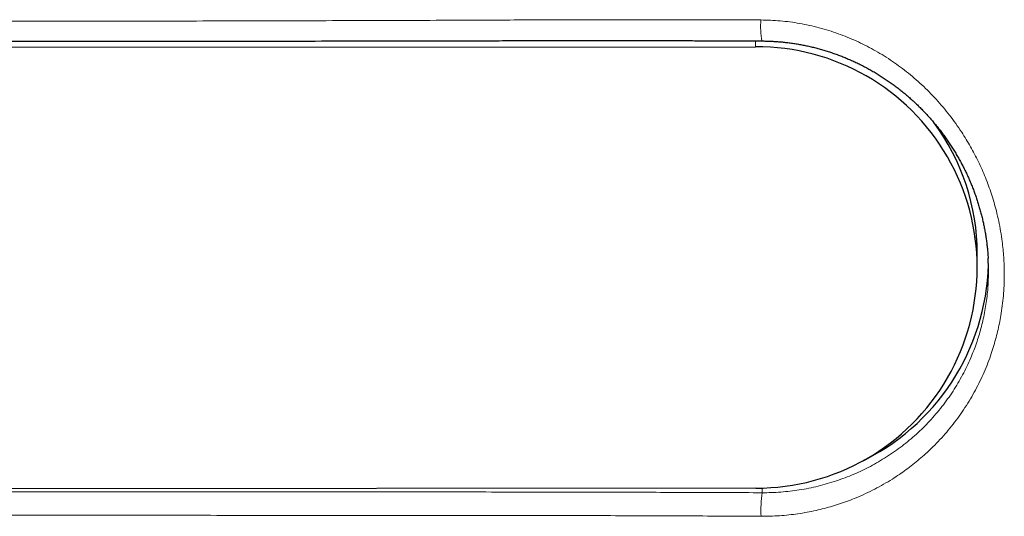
# Model space of a CAD drawing. Header units: millimetres. Extents: x 8 to 769, y 12 to 448.
# Tile 28 of 52: x 320 to 345, y 408 to 420. Entities that reach past the tile are written whole.
import ezdxf

# ---------------------------------------------------------------- set-up
doc = ezdxf.new("R2010")
doc.units = ezdxf.units.MM

msp = doc.modelspace()

# ---------------------------------------------------------------- linework, layer by layer
at = {"color": 252, "linetype": 'Continuous', "lineweight": 0}
for p, q in [((338.447, 419.74), (338.447, 419.889)), ((344.428, 414.297), (344.421, 414.414)), ((338.614, 408.386), (338.614, 408.266))]:
    msp.add_line(p, q, dxfattribs=at)
at = {"color": 7, "linetype": 'Continuous', "lineweight": 30}
for p, q in [((309.447, 419.718), (338.447, 419.74)), ((344.151, 414.062), (344.151, 414.411)), ((338.456, 408.384), (309.456, 408.362))]:
    msp.add_line(p, q, dxfattribs=at)
at = {"color": 252, "linetype": 'Continuous', "lineweight": 0}
for centre, radius, start, end in [((340.679, 420.271), 2.103, 175.7213, 190.5091), ((342.143, 407.807), 3.559, 172.5893, 182.3798)]:
    msp.add_arc(centre, radius, start, end, dxfattribs=at)
at = {"color": 7, "linetype": 'Continuous', "lineweight": 30}
for centre, radius, start, end in [((338.469, 414.062), 5.678, 269.8672, 90.2205), ((338.487, 414.41), 5.664, 0.011, 36.659), ((338.637, 414.287), 5.802, 295.1299, 358.4929)]:
    msp.add_arc(centre, radius, start, end, dxfattribs=at)
at = {"color": 252, "linetype": 'Continuous', "lineweight": 0}
for points, knots in [([(309.563, 420.393), (309.896, 420.392), (310.896, 420.392), (312.563, 420.391), (314.785, 420.391), (317.23, 420.392), (319.896, 420.394), (322.563, 420.398), (325.23, 420.404), (327.896, 420.411), (329.971, 420.418), (331.453, 420.424), (332.343, 420.428), (333.16, 420.43), (333.902, 420.432), (334.57, 420.434), (335.238, 420.435), (335.906, 420.435), (336.575, 420.435), (337.244, 420.434), (337.913, 420.432), (338.359, 420.43), (338.581, 420.428)], [0, 0, 0, 0, 0.034456, 0.103367, 0.172278, 0.264165, 0.356053, 0.447942, 0.53983, 0.631717, 0.723604, 0.754291, 0.784978, 0.815665, 0.838683, 0.861701, 0.88472, 0.907737, 0.930802, 0.953869, 0.976935, 1, 1, 1, 1]), ([(338.581, 420.428), (338.665, 420.427), (338.832, 420.424), (339.083, 420.406), (339.332, 420.379), (339.582, 420.34), (339.833, 420.291), (340.083, 420.23), (340.331, 420.158), (340.572, 420.078), (340.807, 419.988), (341.036, 419.889), (341.261, 419.782), (341.483, 419.664), (341.702, 419.537), (341.917, 419.399), (342.127, 419.253), (342.332, 419.098), (342.531, 418.933), (342.726, 418.76), (342.913, 418.578), (343.094, 418.388), (343.27, 418.188), (343.439, 417.979), (343.599, 417.764), (343.741, 417.556), (343.867, 417.357), (343.978, 417.168), (344.082, 416.976), (344.181, 416.78), (344.274, 416.58), (344.361, 416.373), (344.442, 416.162), (344.516, 415.948), (344.583, 415.732), (344.646, 415.501), (344.703, 415.254), (344.754, 414.992), (344.79, 414.749), (344.815, 414.526), (344.832, 414.324), (344.842, 414.121), (344.847, 413.899), (344.843, 413.657), (344.828, 413.397), (344.803, 413.138), (344.77, 412.896), (344.73, 412.671), (344.686, 412.462), (344.635, 412.255), (344.577, 412.051), (344.508, 411.834), (344.426, 411.606), (344.328, 411.368), (344.221, 411.135), (344.104, 410.904), (343.975, 410.677), (343.836, 410.454), (343.687, 410.236), (343.53, 410.027), (343.365, 409.825), (343.192, 409.631), (343.011, 409.444), (342.833, 409.275), (342.66, 409.124), (342.493, 408.988), (342.322, 408.858), (342.146, 408.734), (341.953, 408.608), (341.742, 408.482), (341.513, 408.357), (341.277, 408.241), (341.051, 408.142), (340.836, 408.057), (340.631, 407.984), (340.424, 407.919), (340.215, 407.86), (339.997, 407.808), (339.771, 407.762), (339.537, 407.723), (339.3, 407.693), (339.063, 407.673), (338.825, 407.66), (338.666, 407.659), (338.587, 407.659)], [0, 0, 0, 0, 0.012528, 0.025067, 0.037606, 0.050134, 0.063042, 0.075962, 0.088883, 0.101791, 0.114313, 0.126846, 0.139378, 0.151901, 0.164756, 0.177621, 0.190487, 0.203342, 0.216452, 0.229572, 0.242692, 0.255802, 0.26926, 0.282729, 0.296199, 0.309657, 0.320584, 0.33152, 0.34246, 0.353396, 0.364323, 0.375587, 0.386861, 0.398139, 0.409413, 0.420677, 0.433969, 0.447267, 0.460558, 0.470698, 0.480842, 0.490987, 0.501126, 0.514194, 0.527273, 0.540353, 0.553421, 0.564185, 0.574957, 0.585734, 0.596507, 0.60727, 0.620335, 0.633411, 0.646487, 0.659553, 0.672985, 0.686429, 0.699874, 0.713306, 0.726582, 0.73987, 0.753158, 0.766434, 0.777363, 0.788303, 0.799245, 0.810184, 0.821113, 0.834347, 0.847592, 0.860836, 0.874069, 0.884978, 0.895898, 0.90682, 0.917739, 0.928648, 0.940525, 0.95242, 0.964324, 0.976228, 0.988123, 1, 1, 1, 1]), ([(338.614, 408.266), (338.694, 408.266), (338.854, 408.267), (339.094, 408.281), (339.334, 408.304), (339.574, 408.337), (339.814, 408.38), (340.055, 408.434), (340.292, 408.497), (340.525, 408.569), (340.751, 408.65), (340.972, 408.739), (341.188, 408.837), (341.402, 408.944), (341.612, 409.061), (341.82, 409.188), (342.021, 409.323), (342.216, 409.465), (342.403, 409.615), (342.584, 409.772), (342.757, 409.936), (342.925, 410.109), (343.087, 410.29), (343.242, 410.48), (343.389, 410.676), (343.527, 410.878), (343.655, 411.085), (343.774, 411.296), (343.884, 411.513), (343.978, 411.721), (344.059, 411.92), (344.128, 412.109), (344.191, 412.3), (344.246, 412.494), (344.296, 412.693), (344.339, 412.898), (344.375, 413.108), (344.403, 413.32), (344.419, 413.474), (344.423, 413.557), (344.424, 413.568)], [0, 0, 0, 0, 0.027311, 0.054646, 0.081981, 0.109291, 0.137408, 0.16555, 0.193693, 0.22181, 0.249116, 0.276445, 0.303775, 0.331081, 0.359154, 0.387251, 0.415348, 0.443422, 0.471213, 0.499028, 0.526843, 0.554634, 0.583208, 0.611806, 0.640405, 0.668978, 0.697176, 0.7254, 0.753624, 0.781822, 0.805071, 0.828343, 0.851621, 0.874892, 0.89814, 0.922569, 0.947007, 0.971436, 0.996206, 1, 1, 1, 1]), ([(309.564, 408.291), (310.774, 408.291), (313.195, 408.292), (316.826, 408.292), (320.457, 408.292), (323.483, 408.291), (325.904, 408.289), (327.72, 408.288), (329.536, 408.286), (331.15, 408.285), (332.562, 408.283), (333.773, 408.281), (334.882, 408.279), (335.891, 408.276), (336.799, 408.273), (337.706, 408.27), (338.311, 408.267), (338.614, 408.266)], [0, 0, 0, 0, 0.124979, 0.249958, 0.374938, 0.499919, 0.562417, 0.624916, 0.687415, 0.749915, 0.791588, 0.833262, 0.874935, 0.906201, 0.937468, 0.968734, 1, 1, 1, 1]), ([(338.587, 407.659), (338.254, 407.661), (337.588, 407.665), (336.589, 407.669), (335.589, 407.673), (334.59, 407.676), (333.39, 407.678), (331.99, 407.68), (330.39, 407.682), (328.79, 407.683), (327.19, 407.683), (325.234, 407.684), (322.923, 407.684), (320.256, 407.684), (317.141, 407.684), (313.577, 407.683), (310.902, 407.682), (309.565, 407.681)], [0, 0, 0, 0, 0.0344522, 0.0689074, 0.1033634, 0.1378197, 0.1722753, 0.2274005, 0.282526, 0.3376521, 0.3927784, 0.4479042, 0.5397898, 0.6316756, 0.7235612, 0.8617806, 1, 1, 1, 1])]:
    msp.add_open_spline(points, degree=3, knots=knots, dxfattribs=at)
at = {"color": 7, "linetype": 'Continuous', "lineweight": 30}
for points, knots in [([(309.563, 419.877), (310.129, 419.877), (311.288, 419.877), (312.999, 419.877), (314.655, 419.877), (316.258, 419.878), (317.83, 419.878), (319.398, 419.879), (320.916, 419.88), (322.392, 419.881), (323.828, 419.883), (325.23, 419.884), (326.601, 419.886), (327.95, 419.888), (329.297, 419.891), (330.51, 419.893), (331.504, 419.895), (332.25, 419.896), (332.864, 419.897), (333.42, 419.898), (333.93, 419.898), (334.41, 419.898), (334.881, 419.898), (335.345, 419.898), (335.803, 419.897), (336.242, 419.897), (336.663, 419.896), (337.07, 419.895), (337.464, 419.893), (337.846, 419.892), (338.219, 419.89), (338.472, 419.889), (338.602, 419.888), (338.611, 419.888)], [0, 0, 0, 0, 0.058413, 0.119664, 0.176702, 0.229385, 0.285209, 0.339076, 0.391278, 0.442007, 0.491421, 0.539647, 0.586795, 0.632956, 0.679044, 0.725864, 0.758228, 0.781761, 0.8029, 0.821686, 0.839158, 0.855602, 0.871214, 0.887755, 0.903503, 0.918569, 0.933056, 0.947044, 0.960596, 0.973761, 0.986579, 0.999084, 1, 1, 1, 1]), ([(338.611, 419.888), (338.643, 419.887), (338.715, 419.887), (338.828, 419.883), (338.948, 419.876), (339.068, 419.867), (339.188, 419.856), (339.308, 419.841), (339.428, 419.825), (339.548, 419.805), (339.667, 419.783), (339.786, 419.759), (339.904, 419.732), (340.023, 419.702), (340.14, 419.67), (340.257, 419.635), (340.374, 419.598), (340.49, 419.558), (340.605, 419.516), (340.72, 419.471), (340.833, 419.424), (340.945, 419.375), (341.057, 419.323), (341.168, 419.268), (341.278, 419.211), (341.386, 419.152), (341.494, 419.09), (341.6, 419.027), (341.705, 418.96), (341.809, 418.891), (341.912, 418.82), (342.013, 418.747), (342.113, 418.671), (342.212, 418.593), (342.309, 418.514), (342.404, 418.432), (342.497, 418.348), (342.588, 418.263), (342.677, 418.175), (342.765, 418.086), (342.851, 417.995), (342.935, 417.902), (343.017, 417.808), (343.096, 417.712), (343.174, 417.615), (343.249, 417.516), (343.323, 417.415), (343.395, 417.313), (343.464, 417.209), (343.531, 417.104), (343.596, 416.998), (343.658, 416.891), (343.718, 416.784), (343.775, 416.676), (343.83, 416.567), (343.883, 416.457), (343.934, 416.346), (343.982, 416.234), (344.028, 416.121), (344.071, 416.008), (344.112, 415.894), (344.15, 415.78), (344.186, 415.665), (344.22, 415.549), (344.252, 415.432), (344.281, 415.315), (344.307, 415.197), (344.332, 415.08), (344.353, 414.962), (344.372, 414.844), (344.389, 414.726), (344.404, 414.607), (344.416, 414.488), (344.424, 414.385), (344.428, 414.321), (344.429, 414.297)], [0, 0, 0, 0, 0.010813, 0.024345, 0.037841, 0.051393, 0.064952, 0.078525, 0.092124, 0.105757, 0.119426, 0.133106, 0.146803, 0.160528, 0.174291, 0.188095, 0.201859, 0.215718, 0.229625, 0.243535, 0.257394, 0.271254, 0.285256, 0.29925, 0.313246, 0.327251, 0.341273, 0.355321, 0.369405, 0.383533, 0.397715, 0.411955, 0.426213, 0.440378, 0.454594, 0.468822, 0.483012, 0.497141, 0.51127, 0.525434, 0.539579, 0.553715, 0.567848, 0.581983, 0.595966, 0.609998, 0.62406, 0.638133, 0.652192, 0.666216, 0.680186, 0.694085, 0.707894, 0.721598, 0.735225, 0.748917, 0.762626, 0.776274, 0.789871, 0.80343, 0.816961, 0.830476, 0.843985, 0.857499, 0.871026, 0.884568, 0.898042, 0.911464, 0.924868, 0.938259, 0.951643, 0.965023, 0.978406, 0.991795, 1, 1, 1, 1]), ([(344.439, 413.969), (344.438, 414.045), (344.437, 414.154), (344.43, 414.264), (344.428, 414.297)], [0, 0, 0, 0, 0.696388, 1, 1, 1, 1]), ([(344.424, 413.568), (344.428, 413.629), (344.437, 413.762), (344.438, 413.896), (344.439, 413.969)], [0, 0, 0, 0, 0.458646, 1, 1, 1, 1])]:
    msp.add_open_spline(points, degree=3, knots=knots, dxfattribs=at)

doc.saveas('drawing.dxf')
